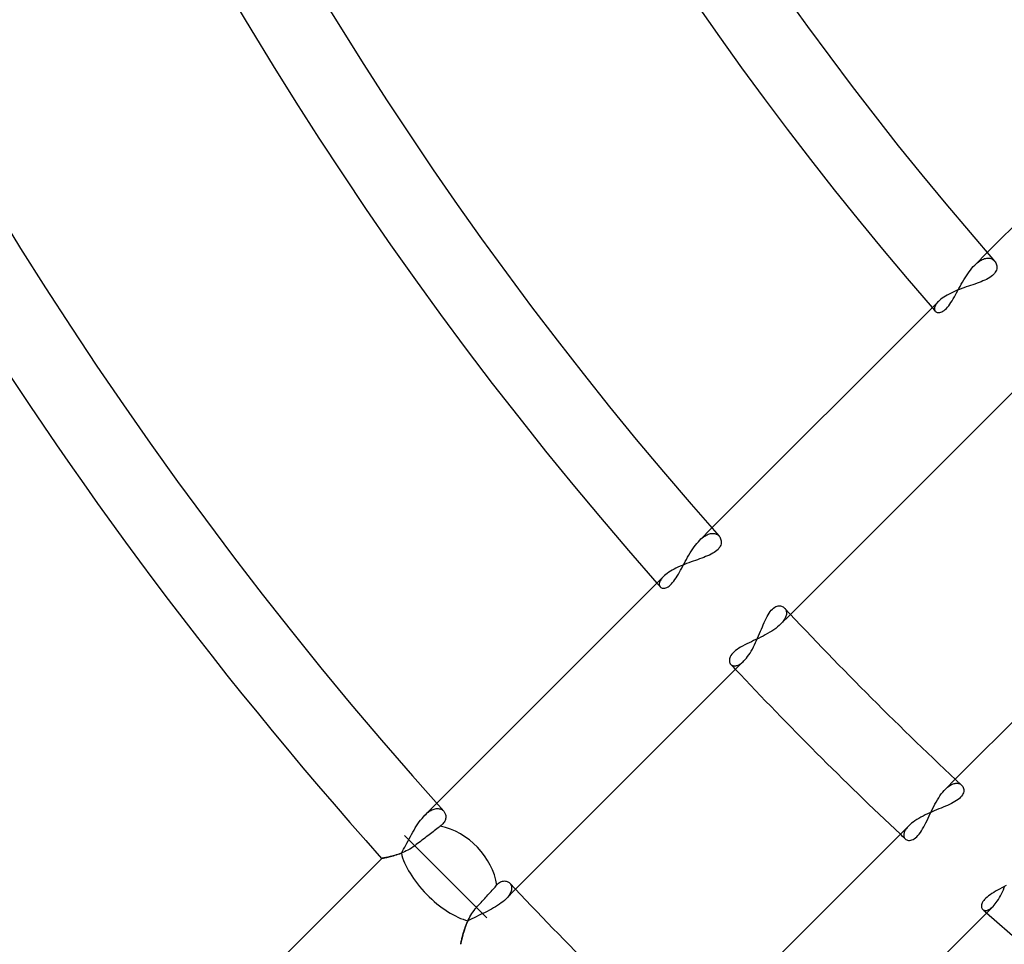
# Model space of a CAD drawing. Header units: millimetres. Extents: x -215 to 215, y -215 to 215.
# Tile 30 of 57: x -71 to -51, y -58 to -40. Entities that reach past the tile are written whole.
import ezdxf

# ---------------------------------------------------------------- set-up
doc = ezdxf.new("R2010")
doc.units = ezdxf.units.MM
doc.layers.add('MAIN-1', color=7, linetype='Continuous')
doc.layers.add('MAIN-2', color=7, linetype='Continuous')

msp = doc.modelspace()

# ---------------------------------------------------------------- linework, layer by layer
at = {"layer": 'MAIN-1'}
for p, q in [((-47.226, -40.501), (-51.101, -44.376)), ((-50.95, -44.549), (-50.937, -44.566)), ((-50.937, -44.566), (-50.926, -44.584)), ((-50.926, -44.584), (-50.917, -44.603)), ((-50.937, -44.779), (-50.953, -44.802)), ((-50.924, -44.757), (-50.937, -44.779)), ((-50.915, -44.734), (-50.924, -44.757)), ((-50.917, -44.603), (-50.911, -44.623)), ((-50.909, -44.711), (-50.915, -44.734)), ((-50.911, -44.623), (-50.906, -44.644)), ((-50.905, -44.688), (-50.909, -44.711)), ((-50.906, -44.644), (-50.905, -44.666)), ((-50.905, -44.666), (-50.905, -44.688)), ((-51.228, -44.971), (-51.268, -44.987)), ((-51.189, -44.955), (-51.228, -44.971)), ((-51.151, -44.939), (-51.189, -44.955)), ((-51.115, -44.922), (-51.151, -44.939)), ((-51.081, -44.904), (-51.115, -44.922)), ((-51.049, -44.885), (-51.081, -44.904)), ((-51.021, -44.866), (-51.049, -44.885)), ((-50.995, -44.845), (-51.021, -44.866)), ((-50.972, -44.824), (-50.995, -44.845)), ((-50.953, -44.802), (-50.972, -44.824)), ((-51.798, -45.184), (-51.84, -45.203)), ((-51.756, -45.165), (-51.798, -45.184)), ((-51.712, -45.146), (-51.756, -45.165)), ((-51.667, -45.128), (-51.712, -45.146)), ((-51.622, -45.111), (-51.667, -45.128)), ((-51.576, -45.094), (-51.622, -45.111)), ((-51.53, -45.078), (-51.576, -45.094)), ((-51.485, -45.062), (-51.53, -45.078)), ((-51.44, -45.047), (-51.485, -45.062)), ((-51.395, -45.032), (-51.44, -45.047)), ((-51.352, -45.017), (-51.395, -45.032)), ((-51.31, -45.002), (-51.352, -45.017)), ((-51.268, -44.987), (-51.31, -45.002)), ((-52.098, -45.373), (-56.717, -49.992)), ((-52.075, -45.351), (-52.098, -45.373)), ((-52.048, -45.329), (-52.075, -45.351)), ((-52.02, -45.308), (-52.048, -45.329)), ((-51.988, -45.286), (-52.02, -45.308)), ((-51.954, -45.265), (-51.988, -45.286)), ((-51.918, -45.244), (-51.954, -45.265)), ((-51.88, -45.223), (-51.918, -45.244)), ((-51.84, -45.203), (-51.88, -45.223)), ((-55.115, -51.753), (-50.46, -47.098)), ((-56.57, -50.158), (-56.558, -50.174)), ((-56.558, -50.174), (-56.547, -50.192)), ((-56.547, -50.192), (-56.539, -50.21)), ((-56.574, -50.406), (-56.593, -50.428)), ((-56.558, -50.384), (-56.574, -50.406)), ((-56.546, -50.361), (-56.558, -50.384)), ((-56.537, -50.339), (-56.546, -50.361)), ((-56.539, -50.21), (-56.532, -50.23)), ((-56.53, -50.316), (-56.537, -50.339)), ((-56.532, -50.23), (-56.528, -50.251)), ((-56.527, -50.294), (-56.53, -50.316)), ((-56.528, -50.251), (-56.526, -50.272)), ((-56.526, -50.272), (-56.527, -50.294)), ((-56.925, -50.607), (-56.967, -50.623)), ((-56.884, -50.592), (-56.925, -50.607)), ((-56.845, -50.576), (-56.884, -50.592)), ((-56.806, -50.56), (-56.845, -50.576)), ((-56.769, -50.544), (-56.806, -50.56)), ((-56.733, -50.526), (-56.769, -50.544)), ((-56.7, -50.508), (-56.733, -50.526)), ((-56.669, -50.489), (-56.7, -50.508)), ((-56.641, -50.47), (-56.669, -50.489)), ((-56.615, -50.449), (-56.641, -50.47)), ((-56.593, -50.428), (-56.615, -50.449)), ((-47.098, -50.46), (-51.753, -55.115)), ((-57.409, -50.792), (-57.45, -50.811)), ((-57.366, -50.773), (-57.409, -50.792)), ((-57.323, -50.754), (-57.366, -50.773)), ((-57.278, -50.736), (-57.323, -50.754)), ((-57.233, -50.719), (-57.278, -50.736)), ((-57.188, -50.702), (-57.233, -50.719)), ((-57.143, -50.685), (-57.188, -50.702)), ((-57.098, -50.669), (-57.143, -50.685)), ((-57.054, -50.653), (-57.098, -50.669)), ((-57.01, -50.638), (-57.054, -50.653)), ((-56.967, -50.623), (-57.01, -50.638)), ((-57.708, -50.983), (-62.331, -55.606)), ((-57.684, -50.961), (-57.708, -50.983)), ((-57.658, -50.939), (-57.684, -50.961)), ((-57.629, -50.917), (-57.658, -50.939)), ((-57.598, -50.895), (-57.629, -50.917)), ((-57.564, -50.874), (-57.598, -50.895)), ((-57.528, -50.852), (-57.564, -50.874)), ((-57.49, -50.832), (-57.528, -50.852)), ((-57.45, -50.811), (-57.49, -50.832)), ((-55.459, -51.624), (-55.435, -51.608)), ((-55.435, -51.608), (-55.411, -51.596)), ((-55.411, -51.596), (-55.388, -51.587)), ((-55.388, -51.587), (-55.365, -51.582)), ((-55.365, -51.582), (-55.343, -51.58)), ((-55.343, -51.58), (-55.321, -51.581)), ((-55.321, -51.581), (-55.301, -51.585)), ((-55.301, -51.585), (-55.282, -51.592)), ((-55.282, -51.592), (-55.265, -51.601)), ((-55.265, -51.601), (-55.249, -51.612)), ((-55.249, -51.612), (-55.235, -51.625)), ((-55.611, -51.837), (-55.591, -51.798)), ((-55.591, -51.798), (-55.571, -51.761)), ((-55.571, -51.761), (-55.55, -51.727)), ((-55.55, -51.727), (-55.528, -51.696)), ((-55.528, -51.696), (-55.506, -51.669)), ((-55.506, -51.669), (-55.483, -51.645)), ((-55.483, -51.645), (-55.459, -51.624)), ((-55.706, -52.054), (-55.688, -52.008)), ((-55.688, -52.008), (-55.669, -51.964)), ((-55.669, -51.964), (-55.65, -51.92)), ((-55.65, -51.92), (-55.631, -51.878)), ((-55.631, -51.878), (-55.611, -51.837)), ((-55.784, -52.238), (-55.764, -52.192)), ((-55.764, -52.192), (-55.745, -52.146)), ((-55.745, -52.146), (-55.725, -52.099)), ((-55.725, -52.099), (-55.706, -52.054)), ((-55.869, -52.418), (-55.847, -52.374)), ((-55.847, -52.374), (-55.826, -52.33)), ((-55.826, -52.33), (-55.805, -52.284)), ((-55.805, -52.284), (-55.784, -52.238)), ((-56.014, -52.646), (-55.989, -52.613)), ((-55.989, -52.613), (-55.964, -52.578)), ((-55.964, -52.578), (-55.939, -52.541)), ((-55.939, -52.541), (-55.916, -52.501)), ((-55.916, -52.501), (-55.892, -52.46)), ((-55.892, -52.46), (-55.869, -52.418)), ((-60.721, -57.359), (-56.065, -52.703)), ((-56.065, -52.703), (-56.04, -52.676)), ((-56.04, -52.676), (-56.014, -52.646)), ((-51.625, -55.235), (-51.612, -55.249)), ((-51.612, -55.249), (-51.6, -55.266)), ((-51.596, -55.413), (-51.609, -55.436)), ((-51.6, -55.266), (-51.591, -55.283)), ((-51.588, -55.39), (-51.596, -55.413)), ((-51.591, -55.283), (-51.585, -55.303)), ((-51.582, -55.367), (-51.588, -55.39)), ((-51.585, -55.303), (-51.581, -55.323)), ((-51.58, -55.345), (-51.582, -55.367)), ((-51.581, -55.323), (-51.58, -55.345)), ((-51.872, -55.628), (-51.914, -55.647)), ((-51.833, -55.609), (-51.872, -55.628)), ((-51.795, -55.59), (-51.833, -55.609)), ((-51.759, -55.57), (-51.795, -55.59)), ((-51.726, -55.549), (-51.759, -55.57)), ((-51.696, -55.527), (-51.726, -55.549)), ((-51.668, -55.505), (-51.696, -55.527)), ((-51.645, -55.483), (-51.668, -55.505)), ((-51.625, -55.459), (-51.645, -55.483)), ((-51.609, -55.436), (-51.625, -55.459)), ((-62.188, -55.766), (-62.178, -55.778)), ((-62.178, -55.778), (-62.169, -55.791)), ((-62.169, -55.791), (-62.162, -55.805)), ((-62.162, -55.805), (-62.155, -55.82)), ((-62.155, -55.82), (-62.15, -55.835)), ((-52.32, -55.821), (-52.366, -55.843)), ((-52.274, -55.8), (-52.32, -55.821)), ((-52.227, -55.779), (-52.274, -55.8)), ((-52.181, -55.759), (-52.227, -55.779)), ((-52.134, -55.74), (-52.181, -55.759)), ((-52.089, -55.721), (-52.134, -55.74)), ((-52.043, -55.702), (-52.089, -55.721)), ((-51.999, -55.684), (-52.043, -55.702)), ((-51.956, -55.666), (-51.999, -55.684)), ((-51.914, -55.647), (-51.956, -55.666)), ((-62.203, -56.024), (-62.219, -56.041)), ((-62.189, -56.007), (-62.203, -56.024)), ((-62.177, -55.989), (-62.189, -56.007)), ((-62.167, -55.972), (-62.177, -55.989)), ((-62.159, -55.954), (-62.167, -55.972)), ((-62.152, -55.937), (-62.159, -55.954)), ((-62.148, -55.919), (-62.152, -55.937)), ((-62.15, -55.835), (-62.147, -55.851)), ((-62.145, -55.902), (-62.148, -55.919)), ((-62.147, -55.851), (-62.145, -55.868)), ((-62.145, -55.868), (-62.144, -55.885)), ((-62.144, -55.885), (-62.145, -55.902)), ((-52.645, -56.013), (-52.675, -56.039)), ((-52.612, -55.988), (-52.645, -56.013)), ((-52.575, -55.962), (-52.612, -55.988)), ((-52.537, -55.937), (-52.575, -55.962)), ((-52.497, -55.913), (-52.537, -55.937)), ((-52.455, -55.889), (-52.497, -55.913)), ((-52.411, -55.866), (-52.455, -55.889)), ((-52.366, -55.843), (-52.411, -55.866)), ((-62.458, -56.227), (-62.486, -56.247)), ((-62.432, -56.207), (-62.458, -56.227)), ((-62.406, -56.187), (-62.432, -56.207)), ((-62.38, -56.167), (-62.406, -56.187)), ((-62.353, -56.147), (-62.38, -56.167)), ((-62.328, -56.127), (-62.353, -56.147)), ((-62.303, -56.109), (-62.328, -56.127)), ((-62.28, -56.091), (-62.303, -56.109)), ((-62.257, -56.074), (-62.28, -56.091)), ((-62.237, -56.058), (-62.257, -56.074)), ((-62.219, -56.041), (-62.237, -56.058)), ((-52.703, -56.065), (-57.359, -60.721)), ((-52.675, -56.039), (-52.703, -56.065)), ((-61.519, -57.73), (-62.987, -56.262)), ((-62.719, -56.426), (-62.749, -56.448)), ((-62.691, -56.404), (-62.719, -56.426)), ((-62.662, -56.382), (-62.691, -56.404)), ((-62.633, -56.36), (-62.662, -56.382)), ((-62.603, -56.337), (-62.633, -56.36)), ((-62.573, -56.314), (-62.603, -56.337)), ((-62.544, -56.291), (-62.573, -56.314)), ((-62.514, -56.269), (-62.544, -56.291)), ((-62.486, -56.247), (-62.514, -56.269)), ((-63.058, -56.623), (-63.092, -56.636)), ((-63.023, -56.609), (-63.058, -56.623)), ((-62.988, -56.594), (-63.023, -56.609)), ((-62.953, -56.578), (-62.988, -56.594)), ((-62.917, -56.56), (-62.953, -56.578)), ((-62.882, -56.54), (-62.917, -56.56)), ((-62.847, -56.519), (-62.882, -56.54)), ((-62.812, -56.496), (-62.847, -56.519)), ((-62.778, -56.471), (-62.812, -56.496)), ((-62.749, -56.448), (-62.778, -56.471)), ((-61.306, -57.944), (-62.778, -56.471)), ((-63.453, -56.729), (-71.085, -64.361)), ((-63.452, -56.729), (-63.453, -56.729)), ((-63.448, -56.728), (-63.452, -56.729)), ((-63.441, -56.727), (-63.448, -56.728)), ((-63.432, -56.725), (-63.441, -56.727)), ((-63.42, -56.723), (-63.432, -56.725)), ((-63.406, -56.72), (-63.42, -56.723)), ((-63.389, -56.716), (-63.406, -56.72)), ((-63.371, -56.713), (-63.389, -56.716)), ((-63.35, -56.708), (-63.371, -56.713)), ((-63.327, -56.703), (-63.35, -56.708)), ((-63.303, -56.697), (-63.327, -56.703)), ((-63.277, -56.691), (-63.303, -56.697)), ((-63.249, -56.684), (-63.277, -56.691)), ((-63.22, -56.676), (-63.249, -56.684)), ((-63.19, -56.667), (-63.22, -56.676)), ((-63.158, -56.658), (-63.19, -56.667)), ((-63.126, -56.647), (-63.158, -56.658)), ((-63.092, -56.636), (-63.126, -56.647)), ((-61.088, -57.255), (-61.067, -57.237)), ((-61.067, -57.237), (-61.047, -57.222)), ((-61.047, -57.222), (-61.027, -57.21)), ((-61.027, -57.21), (-61.006, -57.201)), ((-61.006, -57.201), (-60.987, -57.195)), ((-60.987, -57.195), (-60.967, -57.191)), ((-60.967, -57.191), (-60.948, -57.189)), ((-60.948, -57.189), (-60.929, -57.19)), ((-60.929, -57.19), (-60.912, -57.193)), ((-60.912, -57.193), (-60.895, -57.197)), ((-60.895, -57.197), (-60.88, -57.204)), ((-60.88, -57.204), (-60.865, -57.212)), ((-60.865, -57.212), (-60.852, -57.222)), ((-60.852, -57.222), (-60.84, -57.233)), ((-61.264, -57.448), (-61.242, -57.425)), ((-61.242, -57.425), (-61.221, -57.401)), ((-61.221, -57.401), (-61.2, -57.378)), ((-61.2, -57.378), (-61.18, -57.355)), ((-61.18, -57.355), (-61.16, -57.333)), ((-61.16, -57.333), (-61.141, -57.313)), ((-61.141, -57.313), (-61.124, -57.293)), ((-61.124, -57.293), (-61.108, -57.275)), ((-61.108, -57.275), (-61.088, -57.255)), ((-50.812, -57.451), (-50.793, -57.41)), ((-50.793, -57.41), (-50.773, -57.368)), ((-50.773, -57.368), (-50.755, -57.324)), ((-50.755, -57.324), (-50.737, -57.28)), ((-61.449, -57.653), (-61.425, -57.626)), ((-61.425, -57.626), (-61.401, -57.6)), ((-61.401, -57.6), (-61.376, -57.573)), ((-61.376, -57.573), (-61.352, -57.546)), ((-61.352, -57.546), (-61.329, -57.52)), ((-61.329, -57.52), (-61.306, -57.496)), ((-61.306, -57.496), (-61.285, -57.472)), ((-61.285, -57.472), (-61.264, -57.448)), ((-50.939, -57.658), (-50.917, -57.63)), ((-50.917, -57.63), (-50.896, -57.598)), ((-50.896, -57.598), (-50.874, -57.565)), ((-50.874, -57.565), (-50.853, -57.529)), ((-50.853, -57.529), (-50.832, -57.491)), ((-50.832, -57.491), (-50.812, -57.451)), ((-61.614, -57.854), (-61.592, -57.822)), ((-61.592, -57.822), (-61.569, -57.79)), ((-61.569, -57.79), (-61.545, -57.76)), ((-61.545, -57.76), (-61.519, -57.73)), ((-61.519, -57.73), (-61.496, -57.704)), ((-61.496, -57.704), (-61.473, -57.679)), ((-61.473, -57.679), (-61.449, -57.653)), ((-55.606, -62.331), (-50.983, -57.708)), ((-50.983, -57.708), (-50.961, -57.685)), ((-50.961, -57.685), (-50.939, -57.658)), ((-61.715, -58.049), (-61.701, -58.017)), ((-61.701, -58.017), (-61.686, -57.984)), ((-61.686, -57.984), (-61.67, -57.951)), ((-61.67, -57.951), (-61.653, -57.919)), ((-61.653, -57.919), (-61.634, -57.886)), ((-61.634, -57.886), (-61.614, -57.854)), ((-61.789, -58.263), (-61.781, -58.234)), ((-61.781, -58.234), (-61.772, -58.205)), ((-61.772, -58.205), (-61.762, -58.175)), ((-61.762, -58.175), (-61.752, -58.144)), ((-61.752, -58.144), (-61.74, -58.113)), ((-61.74, -58.113), (-61.728, -58.081)), ((-61.728, -58.081), (-61.715, -58.049)), ((-61.836, -58.45), (-61.833, -58.436)), ((-61.833, -58.436), (-61.83, -58.421)), ((-61.83, -58.421), (-61.826, -58.404)), ((-61.826, -58.404), (-61.821, -58.384)), ((-61.821, -58.384), (-61.816, -58.363)), ((-61.816, -58.363), (-61.81, -58.34)), ((-61.81, -58.34), (-61.804, -58.316)), ((-61.804, -58.316), (-61.797, -58.29)), ((-61.797, -58.29), (-61.789, -58.263)), ((-61.843, -58.48), (-61.842, -58.479)), ((-61.842, -58.475), (-61.84, -58.469)), ((-61.842, -58.479), (-61.842, -58.475)), ((-61.84, -58.469), (-61.839, -58.461)), ((-61.839, -58.461), (-61.836, -58.45))]:
    msp.add_line(p, q, dxfattribs=at)
for radius, start, end in [(85.115, 179.99998, 221.79742), (77.189, 179.99998, 221.46826), (69.264, 179.99998, 221.06358), (83.529, 180.00002, 221.88377), (75.605, 180.00002, 221.56171), (67.68, 180.00002, 221.16557), (75.605, 223.06521, 226.93479), (77.189, 223.23497, 226.76502), (83.529, 223.25016, 226.74984), (77.189, 228.53174, 311.46824)]:
    msp.add_arc((0, 0), radius, start, end, dxfattribs=at)
msp.add_ellipse((-62.146, -57.103), major_axis=(0.841, -0.841), ratio=0.743084, start_param=0.766505, end_param=2.316036, dxfattribs=at)
at = {"layer": 'MAIN-2'}
for p, q in [((-51.101, -44.376), (-51.356, -44.632)), ((-51.305, -44.585), (-51.279, -44.564)), ((-51.279, -44.564), (-51.254, -44.547)), ((-51.254, -44.547), (-51.228, -44.531)), ((-51.228, -44.531), (-51.203, -44.518)), ((-51.203, -44.518), (-51.179, -44.508)), ((-51.179, -44.508), (-51.155, -44.499)), ((-51.155, -44.499), (-51.132, -44.494)), ((-51.132, -44.494), (-51.109, -44.49)), ((-51.109, -44.49), (-51.087, -44.489)), ((-51.087, -44.489), (-51.066, -44.49)), ((-51.066, -44.49), (-51.046, -44.493)), ((-51.046, -44.493), (-51.027, -44.498)), ((-51.027, -44.498), (-51.009, -44.505)), ((-51.009, -44.505), (-50.993, -44.514)), ((-50.993, -44.514), (-50.977, -44.524)), ((-50.977, -44.524), (-50.963, -44.536)), ((-50.963, -44.536), (-50.95, -44.549)), ((-51.5, -44.808), (-51.472, -44.769)), ((-51.472, -44.769), (-51.444, -44.732)), ((-51.444, -44.732), (-51.415, -44.696)), ((-51.415, -44.696), (-51.386, -44.663)), ((-51.386, -44.663), (-51.356, -44.632)), ((-51.356, -44.632), (-51.33, -44.607)), ((-51.33, -44.607), (-51.305, -44.585)), ((-51.63, -45.021), (-51.605, -44.977)), ((-51.605, -44.977), (-51.579, -44.934)), ((-51.579, -44.934), (-51.553, -44.891)), ((-51.553, -44.891), (-51.527, -44.849)), ((-51.527, -44.849), (-51.5, -44.808)), ((-51.725, -45.195), (-51.702, -45.152)), ((-51.702, -45.152), (-51.678, -45.109)), ((-51.678, -45.109), (-51.654, -45.065)), ((-51.654, -45.065), (-51.63, -45.021)), ((-52.098, -45.373), (-52.114, -45.39)), ((-51.841, -45.393), (-51.817, -45.357)), ((-51.817, -45.357), (-51.794, -45.318)), ((-51.794, -45.318), (-51.771, -45.279)), ((-51.771, -45.279), (-51.748, -45.237)), ((-51.748, -45.237), (-51.725, -45.195)), ((-52.177, -45.51), (-52.178, -45.522)), ((-52.178, -45.522), (-52.177, -45.534)), ((-52.175, -45.496), (-52.177, -45.51)), ((-52.177, -45.534), (-52.175, -45.545)), ((-52.171, -45.482), (-52.175, -45.496)), ((-52.175, -45.545), (-52.171, -45.556)), ((-52.166, -45.468), (-52.171, -45.482)), ((-52.171, -45.556), (-52.166, -45.565)), ((-52.159, -45.453), (-52.166, -45.468)), ((-52.166, -45.565), (-52.16, -45.574)), ((-52.16, -45.574), (-52.149, -45.583)), ((-52.15, -45.438), (-52.159, -45.453)), ((-52.14, -45.422), (-52.15, -45.438)), ((-52.149, -45.583), (-52.136, -45.591)), ((-52.127, -45.406), (-52.14, -45.422)), ((-52.114, -45.39), (-52.127, -45.406)), ((-52.048, -45.592), (-52.027, -45.583)), ((-52.027, -45.583), (-52.004, -45.571)), ((-52.004, -45.571), (-51.982, -45.555)), ((-51.982, -45.555), (-51.958, -45.536)), ((-51.958, -45.536), (-51.935, -45.514)), ((-51.935, -45.514), (-51.911, -45.488)), ((-51.911, -45.488), (-51.887, -45.459)), ((-51.887, -45.459), (-51.864, -45.427)), ((-51.864, -45.427), (-51.841, -45.393)), ((-52.136, -45.591), (-52.122, -45.597)), ((-52.122, -45.597), (-52.106, -45.6)), ((-52.106, -45.6), (-52.088, -45.6)), ((-52.088, -45.6), (-52.068, -45.597)), ((-52.068, -45.597), (-52.048, -45.592)), ((-56.717, -49.992), (-56.965, -50.24)), ((-56.94, -50.216), (-56.915, -50.194)), ((-56.915, -50.194), (-56.89, -50.175)), ((-56.89, -50.175), (-56.865, -50.158)), ((-56.865, -50.158), (-56.841, -50.142)), ((-56.841, -50.142), (-56.816, -50.13)), ((-56.816, -50.13), (-56.793, -50.119)), ((-56.793, -50.119), (-56.769, -50.111)), ((-56.769, -50.111), (-56.747, -50.106)), ((-56.747, -50.106), (-56.725, -50.102)), ((-56.725, -50.102), (-56.704, -50.101)), ((-56.704, -50.101), (-56.683, -50.102)), ((-56.683, -50.102), (-56.664, -50.105)), ((-56.664, -50.105), (-56.646, -50.109)), ((-56.646, -50.109), (-56.628, -50.116)), ((-56.628, -50.116), (-56.612, -50.124)), ((-56.612, -50.124), (-56.597, -50.134)), ((-56.597, -50.134), (-56.583, -50.145)), ((-56.583, -50.145), (-56.57, -50.158)), ((-57.108, -50.417), (-57.08, -50.378)), ((-57.08, -50.378), (-57.052, -50.34)), ((-57.052, -50.34), (-57.023, -50.305)), ((-57.023, -50.305), (-56.994, -50.271)), ((-56.994, -50.271), (-56.965, -50.24)), ((-56.965, -50.24), (-56.94, -50.216)), ((-57.237, -50.632), (-57.212, -50.588)), ((-57.212, -50.588), (-57.187, -50.544)), ((-57.187, -50.544), (-57.161, -50.5)), ((-57.161, -50.5), (-57.135, -50.458)), ((-57.135, -50.458), (-57.108, -50.417)), ((-57.355, -50.851), (-57.332, -50.808)), ((-57.332, -50.808), (-57.309, -50.765)), ((-57.309, -50.765), (-57.285, -50.721)), ((-57.285, -50.721), (-57.262, -50.676)), ((-57.262, -50.676), (-57.237, -50.632)), ((-57.724, -51.001), (-57.739, -51.018)), ((-57.708, -50.983), (-57.724, -51.001)), ((-57.471, -51.045), (-57.448, -51.01)), ((-57.448, -51.01), (-57.424, -50.973)), ((-57.424, -50.973), (-57.401, -50.934)), ((-57.401, -50.934), (-57.378, -50.893)), ((-57.378, -50.893), (-57.355, -50.851)), ((-57.79, -51.126), (-57.791, -51.139)), ((-57.791, -51.139), (-57.79, -51.152)), ((-57.788, -51.112), (-57.79, -51.126)), ((-57.79, -51.152), (-57.787, -51.163)), ((-57.784, -51.097), (-57.788, -51.112)), ((-57.787, -51.163), (-57.783, -51.174)), ((-57.779, -51.082), (-57.784, -51.097)), ((-57.783, -51.174), (-57.778, -51.184)), ((-57.771, -51.067), (-57.779, -51.082)), ((-57.778, -51.184), (-57.771, -51.193)), ((-57.762, -51.051), (-57.771, -51.067)), ((-57.771, -51.193), (-57.76, -51.203)), ((-57.752, -51.034), (-57.762, -51.051)), ((-57.76, -51.203), (-57.747, -51.211)), ((-57.739, -51.018), (-57.752, -51.034)), ((-57.747, -51.211), (-57.732, -51.217)), ((-57.678, -51.218), (-57.657, -51.212)), ((-57.657, -51.212), (-57.635, -51.203)), ((-57.635, -51.203), (-57.612, -51.191)), ((-57.612, -51.191), (-57.589, -51.175)), ((-57.589, -51.175), (-57.566, -51.156)), ((-57.566, -51.156), (-57.542, -51.133)), ((-57.542, -51.133), (-57.518, -51.106)), ((-57.518, -51.106), (-57.494, -51.077)), ((-57.494, -51.077), (-57.471, -51.045)), ((-57.732, -51.217), (-57.716, -51.22)), ((-57.716, -51.22), (-57.697, -51.22)), ((-57.697, -51.22), (-57.678, -51.218)), ((-55.315, -51.953), (-55.115, -51.753)), ((-55.235, -51.625), (-55.226, -51.636)), ((-55.226, -51.636), (-55.218, -51.648)), ((-55.215, -51.812), (-55.224, -51.831)), ((-55.218, -51.648), (-55.211, -51.661)), ((-55.208, -51.793), (-55.215, -51.812)), ((-55.211, -51.661), (-55.205, -51.675)), ((-55.202, -51.774), (-55.208, -51.793)), ((-55.205, -51.675), (-55.201, -51.689)), ((-55.199, -51.756), (-55.202, -51.774)), ((-55.201, -51.689), (-55.198, -51.705)), ((-55.197, -51.738), (-55.199, -51.756)), ((-55.198, -51.705), (-55.197, -51.721)), ((-55.197, -51.721), (-55.197, -51.738)), ((-55.379, -52.01), (-55.416, -52.039)), ((-55.346, -51.982), (-55.379, -52.01)), ((-55.315, -51.953), (-55.346, -51.982)), ((-55.296, -51.933), (-55.315, -51.953)), ((-55.278, -51.912), (-55.296, -51.933)), ((-55.262, -51.892), (-55.278, -51.912)), ((-55.247, -51.871), (-55.262, -51.892)), ((-55.235, -51.851), (-55.247, -51.871)), ((-55.224, -51.831), (-55.235, -51.851)), ((-55.675, -52.195), (-55.722, -52.219)), ((-55.628, -52.17), (-55.675, -52.195)), ((-55.582, -52.145), (-55.628, -52.17)), ((-55.538, -52.119), (-55.582, -52.145)), ((-55.495, -52.093), (-55.538, -52.119)), ((-55.454, -52.066), (-55.495, -52.093)), ((-55.416, -52.039), (-55.454, -52.066)), ((-56.091, -52.399), (-56.132, -52.422)), ((-56.049, -52.376), (-56.091, -52.399)), ((-56.005, -52.354), (-56.049, -52.376)), ((-55.959, -52.332), (-56.005, -52.354)), ((-55.913, -52.31), (-55.959, -52.332)), ((-55.866, -52.288), (-55.913, -52.31)), ((-55.818, -52.265), (-55.866, -52.288)), ((-55.77, -52.242), (-55.818, -52.265)), ((-55.722, -52.219), (-55.77, -52.242)), ((-56.342, -52.616), (-56.352, -52.639)), ((-56.329, -52.591), (-56.342, -52.616)), ((-56.311, -52.567), (-56.329, -52.591)), ((-56.29, -52.542), (-56.311, -52.567)), ((-56.265, -52.517), (-56.29, -52.542)), ((-56.237, -52.492), (-56.265, -52.517)), ((-56.205, -52.468), (-56.237, -52.492)), ((-56.17, -52.445), (-56.205, -52.468)), ((-56.132, -52.422), (-56.17, -52.445)), ((-56.358, -52.663), (-56.361, -52.685)), ((-56.361, -52.685), (-56.36, -52.706)), ((-56.36, -52.706), (-56.357, -52.725)), ((-56.352, -52.639), (-56.358, -52.663)), ((-56.357, -52.725), (-56.351, -52.743)), ((-56.351, -52.743), (-56.343, -52.759)), ((-56.343, -52.759), (-56.332, -52.773)), ((-56.332, -52.773), (-56.324, -52.78)), ((-56.324, -52.78), (-56.314, -52.787)), ((-56.314, -52.787), (-56.304, -52.793)), ((-56.304, -52.793), (-56.293, -52.798)), ((-56.293, -52.798), (-56.282, -52.801)), ((-56.282, -52.801), (-56.27, -52.803)), ((-56.27, -52.803), (-56.257, -52.804)), ((-56.257, -52.804), (-56.243, -52.804)), ((-56.243, -52.804), (-56.229, -52.802)), ((-56.229, -52.802), (-56.214, -52.799)), ((-56.214, -52.799), (-56.199, -52.794)), ((-56.199, -52.794), (-56.183, -52.788)), ((-56.183, -52.788), (-56.167, -52.781)), ((-56.167, -52.781), (-56.151, -52.771)), ((-56.151, -52.771), (-56.134, -52.761)), ((-56.134, -52.761), (-56.117, -52.749)), ((-56.117, -52.749), (-56.1, -52.735)), ((-56.1, -52.735), (-56.083, -52.72)), ((-56.083, -52.72), (-56.065, -52.703)), ((-51.753, -55.115), (-51.953, -55.315)), ((-51.852, -55.235), (-51.832, -55.224)), ((-51.832, -55.224), (-51.812, -55.215)), ((-51.812, -55.215), (-51.793, -55.208)), ((-51.793, -55.208), (-51.775, -55.203)), ((-51.775, -55.203), (-51.757, -55.199)), ((-51.757, -55.199), (-51.739, -55.197)), ((-51.739, -55.197), (-51.722, -55.197)), ((-51.722, -55.197), (-51.706, -55.198)), ((-51.706, -55.198), (-51.69, -55.201)), ((-51.69, -55.201), (-51.676, -55.205)), ((-51.676, -55.205), (-51.662, -55.21)), ((-51.662, -55.21), (-51.648, -55.217)), ((-51.648, -55.217), (-51.636, -55.226)), ((-51.636, -55.226), (-51.625, -55.235)), ((-52.065, -55.453), (-52.038, -55.415)), ((-52.038, -55.415), (-52.01, -55.379)), ((-52.01, -55.379), (-51.981, -55.345)), ((-51.981, -55.345), (-51.953, -55.315)), ((-51.953, -55.315), (-51.933, -55.296)), ((-51.933, -55.296), (-51.912, -55.278)), ((-51.912, -55.278), (-51.892, -55.262)), ((-51.892, -55.262), (-51.872, -55.247)), ((-51.872, -55.247), (-51.852, -55.235)), ((-62.331, -55.606), (-62.572, -55.848)), ((-52.193, -55.672), (-52.169, -55.625)), ((-52.169, -55.625), (-52.144, -55.58)), ((-52.144, -55.58), (-52.118, -55.536)), ((-52.118, -55.536), (-52.092, -55.493)), ((-52.092, -55.493), (-52.065, -55.453)), ((-62.572, -55.848), (-62.548, -55.824)), ((-62.548, -55.824), (-62.524, -55.803)), ((-62.524, -55.803), (-62.499, -55.784)), ((-62.499, -55.784), (-62.475, -55.767)), ((-62.475, -55.767), (-62.451, -55.752)), ((-62.451, -55.752), (-62.428, -55.74)), ((-62.428, -55.74), (-62.404, -55.73)), ((-62.404, -55.73), (-62.382, -55.722)), ((-62.382, -55.722), (-62.36, -55.716)), ((-62.36, -55.716), (-62.339, -55.713)), ((-62.339, -55.713), (-62.318, -55.711)), ((-62.318, -55.711), (-62.298, -55.712)), ((-62.298, -55.712), (-62.279, -55.715)), ((-62.279, -55.715), (-62.261, -55.719)), ((-62.261, -55.719), (-62.244, -55.725)), ((-62.244, -55.725), (-62.228, -55.733)), ((-62.228, -55.733), (-62.214, -55.743)), ((-62.214, -55.743), (-62.2, -55.754)), ((-62.2, -55.754), (-62.188, -55.766)), ((-52.286, -55.862), (-52.263, -55.814)), ((-52.263, -55.814), (-52.24, -55.766)), ((-52.24, -55.766), (-52.217, -55.719)), ((-52.217, -55.719), (-52.193, -55.672)), ((-62.741, -56.065), (-62.714, -56.024)), ((-62.714, -56.024), (-62.687, -55.985)), ((-62.687, -55.985), (-62.659, -55.947)), ((-62.659, -55.947), (-62.63, -55.912)), ((-62.63, -55.912), (-62.602, -55.878)), ((-62.602, -55.878), (-62.572, -55.848)), ((-52.374, -56.045), (-52.352, -56.001)), ((-52.352, -56.001), (-52.33, -55.955)), ((-52.33, -55.955), (-52.308, -55.909)), ((-52.308, -55.909), (-52.286, -55.862)), ((-62.843, -56.239), (-62.818, -56.195)), ((-62.818, -56.195), (-62.793, -56.151)), ((-62.793, -56.151), (-62.768, -56.107)), ((-62.768, -56.107), (-62.741, -56.065)), ((-52.802, -56.229), (-52.804, -56.243)), ((-52.799, -56.214), (-52.802, -56.229)), ((-52.794, -56.199), (-52.799, -56.214)), ((-52.788, -56.183), (-52.794, -56.199)), ((-52.781, -56.167), (-52.788, -56.183)), ((-52.772, -56.151), (-52.781, -56.167)), ((-52.761, -56.134), (-52.772, -56.151)), ((-52.749, -56.117), (-52.761, -56.134)), ((-52.735, -56.1), (-52.749, -56.117)), ((-52.72, -56.083), (-52.735, -56.1)), ((-52.703, -56.065), (-52.72, -56.083)), ((-52.49, -56.234), (-52.466, -56.202)), ((-52.466, -56.202), (-52.443, -56.166)), ((-52.443, -56.166), (-52.42, -56.128)), ((-52.42, -56.128), (-52.397, -56.088)), ((-52.397, -56.088), (-52.374, -56.045)), ((-62.96, -56.46), (-62.937, -56.417)), ((-62.937, -56.417), (-62.914, -56.373)), ((-62.914, -56.373), (-62.891, -56.329)), ((-62.891, -56.329), (-62.867, -56.284)), ((-62.867, -56.284), (-62.843, -56.239)), ((-52.804, -56.243), (-52.804, -56.257)), ((-52.804, -56.257), (-52.803, -56.27)), ((-52.803, -56.27), (-52.801, -56.282)), ((-52.801, -56.282), (-52.798, -56.294)), ((-52.798, -56.294), (-52.793, -56.304)), ((-52.793, -56.304), (-52.787, -56.314)), ((-52.787, -56.314), (-52.78, -56.324)), ((-52.78, -56.324), (-52.773, -56.332)), ((-52.773, -56.332), (-52.759, -56.343)), ((-52.759, -56.343), (-52.742, -56.351)), ((-52.742, -56.351), (-52.725, -56.357)), ((-52.725, -56.357), (-52.705, -56.361)), ((-52.705, -56.361), (-52.684, -56.361)), ((-52.684, -56.361), (-52.661, -56.358)), ((-52.661, -56.358), (-52.638, -56.351)), ((-52.638, -56.351), (-52.614, -56.341)), ((-52.614, -56.341), (-52.59, -56.328)), ((-52.59, -56.328), (-52.565, -56.31)), ((-52.565, -56.31), (-52.54, -56.289)), ((-52.54, -56.289), (-52.515, -56.263)), ((-52.515, -56.263), (-52.49, -56.234)), ((-63.118, -56.645), (-63.085, -56.633)), ((-63.085, -56.633), (-63.051, -56.621)), ((-63.051, -56.621), (-63.028, -56.583)), ((-63.028, -56.583), (-63.005, -56.543)), ((-63.005, -56.543), (-62.983, -56.502)), ((-62.983, -56.502), (-62.96, -56.46)), ((-63.453, -56.729), (-63.452, -56.729)), ((-63.452, -56.729), (-63.448, -56.728)), ((-63.448, -56.728), (-63.441, -56.726)), ((-63.441, -56.726), (-63.431, -56.725)), ((-63.431, -56.725), (-63.419, -56.722)), ((-63.419, -56.722), (-63.405, -56.72)), ((-63.405, -56.72), (-63.388, -56.716)), ((-63.388, -56.716), (-63.369, -56.712)), ((-63.369, -56.712), (-63.347, -56.708)), ((-63.347, -56.708), (-63.324, -56.702)), ((-63.324, -56.702), (-63.299, -56.696)), ((-63.299, -56.696), (-63.272, -56.69)), ((-63.272, -56.69), (-63.243, -56.683)), ((-63.243, -56.683), (-63.214, -56.674)), ((-63.214, -56.674), (-63.183, -56.665)), ((-63.183, -56.665), (-63.151, -56.656)), ((-63.151, -56.656), (-63.118, -56.645)), ((-60.84, -57.233), (-60.831, -57.244)), ((-60.92, -57.558), (-60.721, -57.359)), ((-60.829, -57.437), (-60.84, -57.457)), ((-60.831, -57.244), (-60.823, -57.256)), ((-60.821, -57.418), (-60.829, -57.437)), ((-60.823, -57.256), (-60.816, -57.268)), ((-60.813, -57.399), (-60.821, -57.418)), ((-60.816, -57.268), (-60.811, -57.282)), ((-60.808, -57.38), (-60.813, -57.399)), ((-60.811, -57.282), (-60.807, -57.297)), ((-60.805, -57.362), (-60.808, -57.38)), ((-60.807, -57.297), (-60.804, -57.312)), ((-60.803, -57.345), (-60.805, -57.362)), ((-60.804, -57.312), (-60.802, -57.328)), ((-60.802, -57.328), (-60.803, -57.345)), ((-50.97, -57.423), (-51.008, -57.446)), ((-50.931, -57.4), (-50.97, -57.423)), ((-50.89, -57.377), (-50.931, -57.4)), ((-50.848, -57.354), (-50.89, -57.377)), ((-50.806, -57.331), (-50.848, -57.354)), ((-50.762, -57.307), (-50.806, -57.331)), ((-50.718, -57.284), (-50.762, -57.307)), ((-61.014, -57.638), (-61.05, -57.665)), ((-60.98, -57.612), (-61.014, -57.638)), ((-60.949, -57.585), (-60.98, -57.612)), ((-60.92, -57.558), (-60.949, -57.585)), ((-60.901, -57.538), (-60.92, -57.558)), ((-60.883, -57.517), (-60.901, -57.538)), ((-60.867, -57.497), (-60.883, -57.517)), ((-60.853, -57.477), (-60.867, -57.497)), ((-60.84, -57.457), (-60.853, -57.477)), ((-51.203, -57.634), (-51.212, -57.656)), ((-51.19, -57.611), (-51.203, -57.634)), ((-51.174, -57.588), (-51.19, -57.611)), ((-51.154, -57.564), (-51.174, -57.588)), ((-51.131, -57.54), (-51.154, -57.564)), ((-51.104, -57.516), (-51.131, -57.54)), ((-51.075, -57.493), (-51.104, -57.516)), ((-51.042, -57.469), (-51.075, -57.493)), ((-51.008, -57.446), (-51.042, -57.469)), ((-61.345, -57.832), (-61.391, -57.854)), ((-61.3, -57.81), (-61.345, -57.832)), ((-61.256, -57.787), (-61.3, -57.81)), ((-61.212, -57.764), (-61.256, -57.787)), ((-61.169, -57.74), (-61.212, -57.764)), ((-61.128, -57.715), (-61.169, -57.74)), ((-61.088, -57.69), (-61.128, -57.715)), ((-61.05, -57.665), (-61.088, -57.69)), ((-51.217, -57.677), (-51.22, -57.697)), ((-51.22, -57.697), (-51.22, -57.715)), ((-51.22, -57.715), (-51.217, -57.732)), ((-51.212, -57.656), (-51.217, -57.677)), ((-51.217, -57.732), (-51.211, -57.747)), ((-51.211, -57.747), (-51.203, -57.76)), ((-51.203, -57.76), (-51.193, -57.771)), ((-51.193, -57.771), (-51.184, -57.778)), ((-51.184, -57.778), (-51.174, -57.783)), ((-51.174, -57.783), (-51.163, -57.787)), ((-51.163, -57.787), (-51.152, -57.79)), ((-51.152, -57.79), (-51.139, -57.791)), ((-51.139, -57.791), (-51.126, -57.79)), ((-51.126, -57.79), (-51.112, -57.788)), ((-51.112, -57.788), (-51.098, -57.784)), ((-51.098, -57.784), (-51.082, -57.779)), ((-51.082, -57.779), (-51.067, -57.772)), ((-51.067, -57.772), (-51.051, -57.762)), ((-51.051, -57.762), (-51.034, -57.752)), ((-51.034, -57.752), (-51.018, -57.739)), ((-51.018, -57.739), (-51.001, -57.724)), ((-51.001, -57.724), (-50.983, -57.708)), ((-61.711, -58.039), (-61.727, -58.077)), ((-61.694, -58.001), (-61.711, -58.039)), ((-61.654, -57.98), (-61.694, -58.001)), ((-61.612, -57.959), (-61.654, -57.98)), ((-61.569, -57.938), (-61.612, -57.959)), ((-61.525, -57.917), (-61.569, -57.938)), ((-61.481, -57.896), (-61.525, -57.917)), ((-61.436, -57.875), (-61.481, -57.896)), ((-61.391, -57.854), (-61.436, -57.875)), ((-61.778, -58.223), (-61.788, -58.257)), ((-61.767, -58.188), (-61.778, -58.223)), ((-61.755, -58.152), (-61.767, -58.188)), ((-61.741, -58.115), (-61.755, -58.152)), ((-61.727, -58.077), (-61.741, -58.115)), ((-61.833, -58.437), (-61.837, -58.452)), ((-61.829, -58.419), (-61.833, -58.437)), ((-61.824, -58.398), (-61.829, -58.419)), ((-61.819, -58.374), (-61.824, -58.398)), ((-61.812, -58.348), (-61.819, -58.374)), ((-61.805, -58.32), (-61.812, -58.348)), ((-61.797, -58.289), (-61.805, -58.32)), ((-61.788, -58.257), (-61.797, -58.289)), ((-61.842, -58.479), (-61.843, -58.48)), ((-61.841, -58.473), (-61.842, -58.479)), ((-61.839, -58.465), (-61.841, -58.473)), ((-61.837, -58.452), (-61.839, -58.465))]:
    msp.add_line(p, q, dxfattribs=at)
for radius, start, end in [(165, 179.99998, 0), (159.5, 179.99998, 270.00002), (158.5, 179.99998, 270.00002), (69.264, 221.06358, 221.14471), (77.189, 221.46826, 221.54504), (77.189, 223.1315, 223.23497), (77.189, 226.76502, 226.8685), (77.189, 228.45496, 228.53174)]:
    msp.add_arc((0, 0), radius, start, end, dxfattribs=at)
msp.add_ellipse((-62.146, -57.103), major_axis=(0.841, -0.841), ratio=0.445174, start_param=-2.541375, end_param=-0.638257, dxfattribs=at)

doc.saveas('drawing.dxf')
